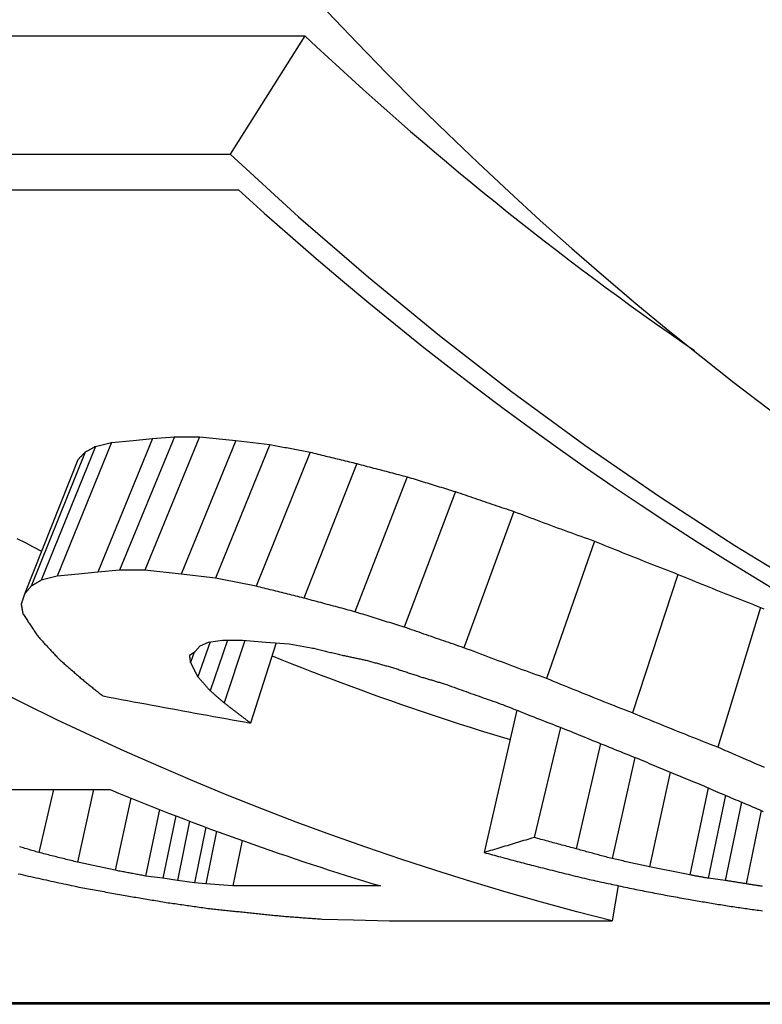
# Model space of a CAD drawing. Header units: millimetres. Extents: x 103 to 332, y -50 to 255.
# Tile 16 of 25: x 161.83 to 164.32, y 208.06 to 211.35. Entities that reach past the tile are written whole.
import ezdxf

# ---------------------------------------------------------------- set-up
doc = ezdxf.new("R2010")
doc.units = ezdxf.units.MM
doc.layers.add('Detail', color=2, linetype='Continuous')

msp = doc.modelspace()

# ---------------------------------------------------------------- linework, layer by layer
at = {"layer": 'Detail'}
for p, q in [((150.7386, 211.3002), (162.7845, 211.3002)), ((162.7845, 211.3002), (162.5345, 210.9042)), ((150.4886, 210.9042), (162.5345, 210.9042)), ((150.7258, 210.7851), (162.5627, 210.7851)), ((162.1374, 209.9386), (161.9549, 209.491)), ((162.0834, 209.9256), (162.1374, 209.9386)), ((162.2748, 209.9517), (162.0915, 209.5046)), ((162.1374, 209.9386), (162.2102, 209.9453)), ((162.348, 209.9581), (162.1643, 209.5113)), ((162.2102, 209.9453), (162.2748, 209.9517)), ((162.4321, 209.9581), (162.2483, 209.5113)), ((162.2748, 209.9517), (162.348, 209.9581)), ((162.348, 209.9581), (162.4321, 209.9581)), ((162.5534, 209.9453), (162.3704, 209.4979)), ((162.4321, 209.9581), (162.5534, 209.9453)), ((162.5534, 209.9453), (162.6672, 209.9322)), ((162.0486, 209.9062), (161.8681, 209.4574)), ((162.0834, 209.9256), (161.9017, 209.4775)), ((162.6672, 209.9322), (162.485, 209.4844)), ((162.8022, 209.9062), (162.6217, 209.4574)), ((162.0245, 209.8805), (161.8456, 209.4307)), ((162.9589, 209.868), (162.7808, 209.4177)), ((163.1268, 209.8239), (162.9516, 209.3719)), ((163.2889, 209.7742), (163.117, 209.3204)), ((163.484, 209.7078), (163.3166, 209.2514)), ((163.7541, 209.6084), (163.5938, 209.1483)), ((162.1643, 209.5113), (162.0915, 209.5046)), ((162.2483, 209.5113), (162.1643, 209.5113)), ((162.3704, 209.4979), (162.2483, 209.5113)), ((161.9549, 209.491), (161.9017, 209.4775)), ((162.0272, 209.4979), (161.9549, 209.491)), ((162.0915, 209.5046), (162.0272, 209.4979)), ((162.485, 209.4844), (162.3704, 209.4979)), ((164.0339, 209.4971), (163.882, 209.0328)), ((161.8456, 209.4307), (161.8346, 209.3978)), ((164.3103, 209.3866), (164.1673, 208.9181)), ((162.4179, 209.239), (162.4341, 209.2575)), ((162.4672, 209.2707), (162.4264, 209.1542)), ((162.4341, 209.2575), (162.4619, 209.27)), ((162.4619, 209.27), (162.509, 209.2764)), ((162.5254, 209.2764), (162.4677, 209.1072)), ((162.509, 209.2764), (162.5759, 209.2764)), ((162.5842, 209.2757), (162.5145, 209.0667)), ((162.5759, 209.2764), (162.6544, 209.27)), ((162.6889, 209.2673), (162.6028, 208.9992)), ((162.6544, 209.27), (162.7325, 209.2639)), ((162.7325, 209.2639), (162.8056, 209.2514)), ((162.3989, 209.2267), (162.4179, 209.239)), ((162.4145, 209.2368), (162.4022, 209.2024)), ((163.4949, 209.042), (163.3853, 208.5656)), ((163.6411, 208.9845), (163.552, 208.616)), ((163.7747, 208.9304), (163.6927, 208.5781)), ((163.89, 208.8842), (163.8137, 208.5453)), ((164.0083, 208.8348), (163.9391, 208.5177)), ((161.5626, 208.7761), (162.1322, 208.7761)), ((161.9427, 208.7761), (161.8942, 208.5656)), ((162.0774, 208.7761), (162.0235, 208.5334)), ((164.1352, 208.7819), (164.0736, 208.4908)), ((164.1931, 208.7571), (164.1351, 208.4793)), ((162.2015, 208.7479), (162.1494, 208.506)), ((164.2467, 208.7345), (164.1924, 208.472)), ((162.2982, 208.7094), (162.2513, 208.4869)), ((162.3527, 208.6883), (162.3091, 208.4793)), ((164.3123, 208.7065), (164.2622, 208.4608)), ((162.3989, 208.6706), (162.3578, 208.472)), ((162.4536, 208.6501), (162.4156, 208.4646)), ((162.4889, 208.637), (162.453, 208.4608)), ((162.5744, 208.6061), (162.5436, 208.4537)), ((162.3091, 208.4793), (162.2513, 208.4869)), ((162.3578, 208.472), (162.3091, 208.4793)), ((162.4156, 208.4646), (162.3578, 208.472)), ((162.453, 208.4608), (162.4156, 208.4646)), ((162.4981, 208.4573), (162.453, 208.4608)), ((162.5436, 208.4537), (162.4981, 208.4573)), ((163.834, 208.4547), (163.8141, 208.3366)), ((164.1924, 208.472), (164.1351, 208.4793)), ((163.0378, 208.4537), (162.5436, 208.4537)), ((162.8428, 208.3428), (162.9471, 208.3397)), ((162.9471, 208.3397), (163.0684, 208.3366)), ((163.0684, 208.3366), (163.8141, 208.3366)), ((168.8962, 208.0621), (157.0943, 208.0621)), ((168.8987, 208.0573), (157.1472, 208.0573))]:
    msp.add_line(p, q, dxfattribs=at)
at = {"layer": 'Detail', "flags": 128}
for points in [[(162.5345, 210.9042), (162.7637, 210.6943), (162.9973, 210.4919), (163.235, 210.297), (163.4769, 210.1097), (163.7226, 209.93), (163.9719, 209.7581), (164.2248, 209.5939), (164.4811, 209.4376), (164.7405, 209.2893), (165.0029, 209.149), (165.2681, 209.0167), (165.5359, 208.8927), (165.8062, 208.7769)], [(162.0245, 209.8805), (162.0255, 209.8816), (162.0265, 209.8827), (162.0275, 209.8837), (162.0285, 209.8848), (162.0295, 209.8859), (162.0305, 209.8869), (162.0315, 209.888), (162.0325, 209.8891), (162.0335, 209.8901), (162.0345, 209.8912), (162.0355, 209.8923), (162.0365, 209.8934), (162.0375, 209.8944), (162.0385, 209.8955), (162.0395, 209.8966), (162.0405, 209.8976), (162.0415, 209.8987), (162.0425, 209.8998), (162.0435, 209.9009), (162.0445, 209.9019), (162.0456, 209.903), (162.0466, 209.9041), (162.0476, 209.9052), (162.0486, 209.9062)], [(162.0486, 209.9062), (162.05, 209.907), (162.0515, 209.9078), (162.0529, 209.9087), (162.0544, 209.9095), (162.0558, 209.9103), (162.0573, 209.9111), (162.0587, 209.9119), (162.0602, 209.9127), (162.0616, 209.9135), (162.0631, 209.9143), (162.0645, 209.9151), (162.066, 209.9159), (162.0674, 209.9167), (162.0689, 209.9175), (162.0703, 209.9183), (162.0718, 209.9191), (162.0732, 209.9199), (162.0747, 209.9207), (162.0761, 209.9215), (162.0776, 209.9223), (162.079, 209.9231), (162.0805, 209.9239), (162.0819, 209.9248), (162.0834, 209.9256)], [(162.6672, 209.9322), (162.6728, 209.9311), (162.6784, 209.93), (162.684, 209.9289), (162.6897, 209.9279), (162.6953, 209.9268), (162.7009, 209.9257), (162.7065, 209.9246), (162.7122, 209.9235), (162.7178, 209.9224), (162.7234, 209.9214), (162.729, 209.9203), (162.7347, 209.9192), (162.7403, 209.9181), (162.7459, 209.917), (162.7516, 209.9159), (162.7572, 209.9149), (162.7628, 209.9138), (162.7684, 209.9127), (162.7741, 209.9116), (162.7797, 209.9106), (162.7853, 209.9095), (162.7909, 209.9084), (162.7966, 209.9073), (162.8022, 209.9062)], [(162.8022, 209.9062), (162.8087, 209.9046), (162.8152, 209.903), (162.8218, 209.9014), (162.8283, 209.8998), (162.8348, 209.8982), (162.8413, 209.8966), (162.8479, 209.895), (162.8544, 209.8934), (162.8609, 209.8918), (162.8675, 209.8902), (162.874, 209.8887), (162.8805, 209.8871), (162.887, 209.8855), (162.8936, 209.8839), (162.9001, 209.8823), (162.9066, 209.8807), (162.9131, 209.8791), (162.9197, 209.8775), (162.9262, 209.8759), (162.9327, 209.8743), (162.9393, 209.8728), (162.9458, 209.8712), (162.9523, 209.8696), (162.9589, 209.868)], [(162.9589, 209.868), (162.9658, 209.8661), (162.9728, 209.8643), (162.9798, 209.8624), (162.9868, 209.8606), (162.9938, 209.8588), (163.0008, 209.8569), (163.0078, 209.8551), (163.0148, 209.8532), (163.0218, 209.8514), (163.0288, 209.8495), (163.0358, 209.8477), (163.0428, 209.8459), (163.0498, 209.844), (163.0568, 209.8422), (163.0638, 209.8403), (163.0708, 209.8385), (163.0778, 209.8367), (163.0848, 209.8348), (163.0918, 209.833), (163.0988, 209.8312), (163.1058, 209.8294), (163.1128, 209.8275), (163.1198, 209.8257), (163.1268, 209.8239)], [(163.1268, 209.8239), (163.1335, 209.8218), (163.1403, 209.8197), (163.147, 209.8176), (163.1538, 209.8155), (163.1605, 209.8135), (163.1673, 209.8114), (163.174, 209.8093), (163.1808, 209.8072), (163.1875, 209.8051), (163.1943, 209.8031), (163.2011, 209.801), (163.2078, 209.7989), (163.2146, 209.7969), (163.2213, 209.7948), (163.2281, 209.7927), (163.2348, 209.7907), (163.2416, 209.7886), (163.2484, 209.7865), (163.2551, 209.7845), (163.2619, 209.7824), (163.2686, 209.7804), (163.2754, 209.7783), (163.2822, 209.7762), (163.2889, 209.7742)], [(163.2889, 209.7742), (163.2971, 209.7714), (163.3052, 209.7686), (163.3133, 209.7658), (163.3214, 209.763), (163.3295, 209.7602), (163.3376, 209.7574), (163.3458, 209.7546), (163.3539, 209.7519), (163.362, 209.7491), (163.3701, 209.7463), (163.3783, 209.7435), (163.3864, 209.7408), (163.3945, 209.738), (163.4026, 209.7352), (163.4108, 209.7325), (163.4189, 209.7297), (163.427, 209.727), (163.4352, 209.7242), (163.4433, 209.7215), (163.4514, 209.7187), (163.4596, 209.716), (163.4677, 209.7132), (163.4759, 209.7105), (163.484, 209.7078)], [(163.484, 209.7078), (163.4952, 209.7036), (163.5065, 209.6993), (163.5177, 209.6951), (163.5289, 209.6909), (163.5402, 209.6867), (163.5514, 209.6825), (163.5626, 209.6784), (163.5739, 209.6742), (163.5851, 209.67), (163.5964, 209.6659), (163.6076, 209.6617), (163.6189, 209.6576), (163.6301, 209.6534), (163.6414, 209.6493), (163.6527, 209.6452), (163.6639, 209.6411), (163.6752, 209.637), (163.6865, 209.6329), (163.6977, 209.6288), (163.709, 209.6247), (163.7203, 209.6206), (163.7316, 209.6166), (163.7429, 209.6125), (163.7541, 209.6084)], [(161.8202, 209.6175), (161.8478, 209.6033), (161.8754, 209.5891), (161.903, 209.575)], [(163.7541, 209.6084), (163.7658, 209.6037), (163.7774, 209.5989), (163.789, 209.5942), (163.8006, 209.5895), (163.8123, 209.5848), (163.8239, 209.5801), (163.8355, 209.5754), (163.8472, 209.5707), (163.8588, 209.566), (163.8705, 209.5613), (163.8821, 209.5567), (163.8938, 209.552), (163.9054, 209.5474), (163.9171, 209.5428), (163.9288, 209.5382), (163.9404, 209.5336), (163.9521, 209.529), (163.9638, 209.5244), (163.9755, 209.5198), (163.9872, 209.5153), (163.9989, 209.5107), (164.0105, 209.5062), (164.0222, 209.5017), (164.0339, 209.4971)], [(161.9017, 209.4775), (161.9003, 209.4766), (161.8989, 209.4758), (161.8975, 209.475), (161.8961, 209.4741), (161.8947, 209.4733), (161.8933, 209.4724), (161.8919, 209.4716), (161.8905, 209.4708), (161.8891, 209.4699), (161.8877, 209.4691), (161.8863, 209.4683), (161.8849, 209.4674), (161.8835, 209.4666), (161.8821, 209.4658), (161.8807, 209.4649), (161.8793, 209.4641), (161.8779, 209.4633), (161.8765, 209.4624), (161.8751, 209.4616), (161.8737, 209.4607), (161.8723, 209.4599), (161.8709, 209.4591), (161.8695, 209.4583), (161.8681, 209.4574)], [(162.6217, 209.4574), (162.616, 209.4585), (162.6103, 209.4597), (162.6046, 209.4608), (162.5989, 209.4619), (162.5932, 209.463), (162.5875, 209.4641), (162.5818, 209.4653), (162.5761, 209.4664), (162.5704, 209.4675), (162.5647, 209.4686), (162.559, 209.4697), (162.5534, 209.4709), (162.5477, 209.472), (162.542, 209.4731), (162.5363, 209.4742), (162.5306, 209.4753), (162.5249, 209.4765), (162.5192, 209.4776), (162.5135, 209.4787), (162.5078, 209.4798), (162.5021, 209.481), (162.4964, 209.4821), (162.4907, 209.4832), (162.485, 209.4844)], [(164.0339, 209.4971), (164.0454, 209.4924), (164.0569, 209.4877), (164.0684, 209.483), (164.0799, 209.4783), (164.0913, 209.4736), (164.1028, 209.4689), (164.1143, 209.4642), (164.1258, 209.4596), (164.1373, 209.4549), (164.1489, 209.4503), (164.1604, 209.4456), (164.1719, 209.441), (164.1834, 209.4364), (164.1949, 209.4318), (164.2064, 209.4273), (164.218, 209.4227), (164.2295, 209.4182), (164.241, 209.4136), (164.2526, 209.4091), (164.2641, 209.4046), (164.2757, 209.4001), (164.2872, 209.3956), (164.2988, 209.3911), (164.3103, 209.3866)], [(161.8681, 209.4574), (161.8671, 209.4563), (161.8662, 209.4552), (161.8653, 209.4541), (161.8643, 209.453), (161.8634, 209.4518), (161.8624, 209.4507), (161.8615, 209.4496), (161.8606, 209.4485), (161.8596, 209.4474), (161.8587, 209.4463), (161.8578, 209.4452), (161.8568, 209.444), (161.8559, 209.4429), (161.855, 209.4418), (161.854, 209.4407), (161.8531, 209.4396), (161.8521, 209.4385), (161.8512, 209.4374), (161.8503, 209.4363), (161.8493, 209.4352), (161.8484, 209.434), (161.8475, 209.4329), (161.8465, 209.4318), (161.8456, 209.4307)], [(162.7808, 209.4177), (162.7742, 209.4194), (162.7675, 209.421), (162.7609, 209.4227), (162.7543, 209.4243), (162.7476, 209.426), (162.741, 209.4276), (162.7344, 209.4292), (162.7277, 209.4309), (162.7211, 209.4325), (162.7145, 209.4342), (162.7078, 209.4359), (162.7012, 209.4375), (162.6946, 209.4392), (162.688, 209.4408), (162.6813, 209.4425), (162.6747, 209.4441), (162.6681, 209.4458), (162.6615, 209.4474), (162.6548, 209.4491), (162.6482, 209.4508), (162.6416, 209.4524), (162.635, 209.4541), (162.6283, 209.4558), (162.6217, 209.4574)], [(162.9516, 209.3719), (162.9445, 209.3738), (162.9373, 209.3757), (162.9302, 209.3776), (162.9231, 209.3795), (162.916, 209.3814), (162.9089, 209.3833), (162.9017, 209.3852), (162.8946, 209.3871), (162.8875, 209.389), (162.8804, 209.3909), (162.8733, 209.3928), (162.8661, 209.3947), (162.859, 209.3966), (162.8519, 209.3986), (162.8448, 209.4005), (162.8377, 209.4024), (162.8306, 209.4043), (162.8235, 209.4062), (162.8163, 209.4081), (162.8092, 209.41), (162.8021, 209.412), (162.795, 209.4139), (162.7879, 209.4158), (162.7808, 209.4177)], [(161.8346, 209.3978), (161.8348, 209.3965), (161.8351, 209.3951), (161.8353, 209.3937), (161.8356, 209.3924), (161.8358, 209.391), (161.8361, 209.3897), (161.8363, 209.3883), (161.8365, 209.3869), (161.8368, 209.3856), (161.837, 209.3842), (161.8373, 209.3829), (161.8375, 209.3815), (161.8378, 209.3802), (161.838, 209.3788), (161.8383, 209.3775), (161.8385, 209.3761), (161.8388, 209.3748), (161.839, 209.3734), (161.8393, 209.3721), (161.8395, 209.3707), (161.8398, 209.3694), (161.84, 209.368), (161.8403, 209.3667), (161.8405, 209.3653)], [(164.3103, 209.3866), (164.3219, 209.3815)], [(161.8405, 209.3653), (161.8426, 209.3621), (161.8448, 209.3588), (161.8469, 209.3556), (161.849, 209.3524), (161.8511, 209.3492), (161.8532, 209.346), (161.8554, 209.3428), (161.8575, 209.3395), (161.8596, 209.3363), (161.8617, 209.3331), (161.8639, 209.33), (161.866, 209.3268), (161.8681, 209.3236), (161.8703, 209.3204), (161.8724, 209.3172), (161.8745, 209.314), (161.8767, 209.3109), (161.8788, 209.3077), (161.8809, 209.3045), (161.8831, 209.3014), (161.8852, 209.2982), (161.8874, 209.2951), (161.8895, 209.2919), (161.8917, 209.2888)], [(163.117, 209.3204), (163.1101, 209.3225), (163.1032, 209.3246), (163.0963, 209.3268), (163.0894, 209.3289), (163.0825, 209.331), (163.0756, 209.3332), (163.0687, 209.3353), (163.0618, 209.3374), (163.0549, 209.3396), (163.048, 209.3417), (163.0412, 209.3439), (163.0343, 209.346), (163.0274, 209.3482), (163.0205, 209.3503), (163.0136, 209.3525), (163.0067, 209.3546), (162.9998, 209.3568), (162.9929, 209.359), (162.986, 209.3611), (162.9791, 209.3633), (162.9722, 209.3654), (162.9654, 209.3676), (162.9585, 209.3698), (162.9516, 209.3719)], [(163.3166, 209.2514), (163.3083, 209.2543), (163.3, 209.2571), (163.2916, 209.2599), (163.2833, 209.2628), (163.275, 209.2656), (163.2667, 209.2685), (163.2583, 209.2713), (163.25, 209.2742), (163.2417, 209.2771), (163.2334, 209.2799), (163.2251, 209.2828), (163.2167, 209.2857), (163.2084, 209.2885), (163.2001, 209.2914), (163.1918, 209.2943), (163.1835, 209.2972), (163.1752, 209.3001), (163.1669, 209.303), (163.1586, 209.3059), (163.1503, 209.3088), (163.1419, 209.3117), (163.1336, 209.3146), (163.1253, 209.3175), (163.117, 209.3204)], [(161.8917, 209.2888), (161.8945, 209.2856), (161.8974, 209.2825), (161.9002, 209.2794), (161.9031, 209.2763), (161.9059, 209.2731), (161.9088, 209.27), (161.9116, 209.2669), (161.9145, 209.2638), (161.9173, 209.2607), (161.9202, 209.2576), (161.923, 209.2545), (161.9259, 209.2514), (161.9288, 209.2483), (161.9316, 209.2453), (161.9345, 209.2422), (161.9373, 209.2391), (161.9402, 209.236), (161.9431, 209.233), (161.946, 209.2299), (161.9488, 209.2269), (161.9517, 209.2238), (161.9546, 209.2207), (161.9574, 209.2177), (161.9603, 209.2147)], [(162.8056, 209.2514), (162.81, 209.2504), (162.8143, 209.2494), (162.8186, 209.2483), (162.823, 209.2473), (162.8273, 209.2463), (162.8317, 209.2452), (162.836, 209.2442), (162.8404, 209.2432), (162.8447, 209.2421), (162.849, 209.2411), (162.8534, 209.2401), (162.8577, 209.239), (162.8621, 209.238), (162.8664, 209.237), (162.8708, 209.2359), (162.8751, 209.2349), (162.8794, 209.2339), (162.8838, 209.2329), (162.8881, 209.2318), (162.8925, 209.2308), (162.8968, 209.2298), (162.9012, 209.2287), (162.9055, 209.2277), (162.9098, 209.2267)], [(163.5938, 209.1483), (163.5822, 209.1525), (163.5707, 209.1568), (163.5591, 209.161), (163.5475, 209.1652), (163.5359, 209.1694), (163.5244, 209.1737), (163.5128, 209.1779), (163.5012, 209.1822), (163.4897, 209.1865), (163.4781, 209.1908), (163.4666, 209.195), (163.455, 209.1993), (163.4435, 209.2036), (163.4319, 209.2079), (163.4204, 209.2123), (163.4088, 209.2166), (163.3973, 209.2209), (163.3858, 209.2252), (163.3742, 209.2296), (163.3627, 209.2339), (163.3512, 209.2383), (163.3397, 209.2427), (163.3281, 209.247), (163.3166, 209.2514)], [(161.9603, 209.2147), (161.9635, 209.2119), (161.9666, 209.2091), (161.9697, 209.2063), (161.9729, 209.2035), (161.976, 209.2007), (161.9791, 209.1979), (161.9823, 209.1951), (161.9854, 209.1923), (161.9885, 209.1896), (161.9917, 209.1868), (161.9948, 209.184), (161.998, 209.1813), (162.0011, 209.1785), (162.0043, 209.1757), (162.0074, 209.173), (162.0106, 209.1702), (162.0137, 209.1675), (162.0169, 209.1647), (162.02, 209.162), (162.0232, 209.1593), (162.0263, 209.1565), (162.0295, 209.1538), (162.0326, 209.1511), (162.0358, 209.1483)], [(162.4022, 209.2024), (162.402, 209.2034), (162.4019, 209.2044), (162.4017, 209.2055), (162.4016, 209.2065), (162.4015, 209.2075), (162.4013, 209.2085), (162.4012, 209.2095), (162.401, 209.2105), (162.4009, 209.2115), (162.4008, 209.2125), (162.4006, 209.2135), (162.4005, 209.2145), (162.4004, 209.2155), (162.4002, 209.2166), (162.4001, 209.2176), (162.3999, 209.2186), (162.3998, 209.2196), (162.3997, 209.2206), (162.3995, 209.2216), (162.3994, 209.2226), (162.3993, 209.2236), (162.3991, 209.2247), (162.399, 209.2257), (162.3989, 209.2267)], [(162.6749, 209.2239), (162.7078, 209.2108), (162.7407, 209.1977), (162.7736, 209.1848), (162.8066, 209.1721), (162.8396, 209.1594), (162.8726, 209.1469), (162.9056, 209.1345), (162.9387, 209.1222), (162.9719, 209.1101), (163.005, 209.0981), (163.0382, 209.0862), (163.0714, 209.0744), (163.1047, 209.0628), (163.1379, 209.0513), (163.1712, 209.0399), (163.2046, 209.0287), (163.2379, 209.0176), (163.2713, 209.0066), (163.3048, 208.9958), (163.3382, 208.985), (163.3717, 208.9745), (163.4052, 208.964), (163.4387, 208.9537), (163.4723, 208.9435)], [(162.9098, 209.2267), (162.9133, 209.2259), (162.9169, 209.2252), (162.9204, 209.2244), (162.9239, 209.2236), (162.9274, 209.2229), (162.9309, 209.2221), (162.9344, 209.2213), (162.9379, 209.2206), (162.9414, 209.2198), (162.9449, 209.2191), (162.9484, 209.2183), (162.9519, 209.2175), (162.9554, 209.2168), (162.9589, 209.216), (162.9624, 209.2153), (162.9659, 209.2145), (162.9694, 209.2137), (162.9729, 209.213), (162.9764, 209.2122), (162.9799, 209.2115), (162.9834, 209.2107), (162.9869, 209.2099), (162.9904, 209.2092), (162.9939, 209.2084)], [(162.4142, 209.1782), (162.4137, 209.1792), (162.4132, 209.1802), (162.4127, 209.1812), (162.4122, 209.1822), (162.4117, 209.1832), (162.4112, 209.1842), (162.4107, 209.1852), (162.4102, 209.1862), (162.4097, 209.1872), (162.4092, 209.1883), (162.4087, 209.1893), (162.4082, 209.1903), (162.4077, 209.1913), (162.4072, 209.1923), (162.4067, 209.1933), (162.4062, 209.1943), (162.4057, 209.1953), (162.4052, 209.1963), (162.4047, 209.1974), (162.4042, 209.1984), (162.4037, 209.1994), (162.4032, 209.2004), (162.4027, 209.2014), (162.4022, 209.2024)], [(162.9939, 209.2084), (162.9976, 209.2074), (163.0012, 209.2064), (163.0049, 209.2054), (163.0085, 209.2043), (163.0122, 209.2033), (163.0158, 209.2023), (163.0195, 209.2013), (163.0231, 209.2003), (163.0268, 209.1993), (163.0304, 209.1983), (163.0341, 209.1972), (163.0377, 209.1962), (163.0414, 209.1952), (163.045, 209.1942), (163.0487, 209.1932), (163.0523, 209.1922), (163.056, 209.1912), (163.0596, 209.1902), (163.0633, 209.1891), (163.0669, 209.1881), (163.0706, 209.1871), (163.0742, 209.1861), (163.0779, 209.1851), (163.0815, 209.1841)], [(163.0815, 209.1841), (163.0853, 209.1829), (163.0891, 209.1816), (163.0928, 209.1803), (163.0966, 209.1791), (163.1004, 209.1778), (163.1042, 209.1766), (163.1079, 209.1753), (163.1117, 209.1741), (163.1155, 209.1728), (163.1193, 209.1716), (163.123, 209.1703), (163.1268, 209.1691), (163.1306, 209.1678), (163.1344, 209.1666), (163.1381, 209.1654), (163.1419, 209.1641), (163.1457, 209.1629), (163.1495, 209.1616), (163.1532, 209.1604), (163.157, 209.1591), (163.1608, 209.1579), (163.1646, 209.1567), (163.1684, 209.1554), (163.1721, 209.1542)], [(162.0358, 209.1483), (162.0388, 209.1459), (162.0418, 209.1434), (162.0448, 209.1409), (162.0479, 209.1385), (162.0509, 209.136), (162.0539, 209.1336), (162.0569, 209.1311), (162.0599, 209.1287), (162.063, 209.1262), (162.066, 209.1238), (162.069, 209.1213), (162.072, 209.1189), (162.0751, 209.1164), (162.0781, 209.114), (162.0811, 209.1116), (162.0841, 209.1091), (162.0872, 209.1067), (162.0902, 209.1043), (162.0932, 209.1019), (162.0963, 209.0994), (162.0993, 209.097), (162.1023, 209.0946), (162.1054, 209.0922), (162.1084, 209.0898)], [(162.4264, 209.1542), (162.4259, 209.1552), (162.4254, 209.1562), (162.4249, 209.1572), (162.4244, 209.1582), (162.4239, 209.1592), (162.4234, 209.1602), (162.4229, 209.1612), (162.4224, 209.1622), (162.4218, 209.1632), (162.4213, 209.1642), (162.4208, 209.1652), (162.4203, 209.1662), (162.4198, 209.1672), (162.4193, 209.1682), (162.4188, 209.1692), (162.4183, 209.1702), (162.4178, 209.1712), (162.4173, 209.1722), (162.4168, 209.1732), (162.4163, 209.1742), (162.4158, 209.1752), (162.4153, 209.1762), (162.4148, 209.1772), (162.4142, 209.1782)], [(162.4677, 209.1072), (162.466, 209.1091), (162.4643, 209.111), (162.4625, 209.113), (162.4608, 209.1149), (162.4591, 209.1169), (162.4574, 209.1188), (162.4556, 209.1208), (162.4539, 209.1227), (162.4522, 209.1247), (162.4505, 209.1266), (162.4487, 209.1286), (162.447, 209.1305), (162.4453, 209.1325), (162.4436, 209.1345), (162.4419, 209.1364), (162.4402, 209.1384), (162.4384, 209.1404), (162.4367, 209.1423), (162.435, 209.1443), (162.4333, 209.1463), (162.4316, 209.1482), (162.4299, 209.1502), (162.4281, 209.1522), (162.4264, 209.1542)], [(163.1721, 209.1542), (163.1754, 209.1532), (163.1787, 209.1522), (163.182, 209.1512), (163.1853, 209.1502), (163.1886, 209.1493), (163.1919, 209.1483), (163.1952, 209.1473), (163.1985, 209.1463), (163.2018, 209.1453), (163.2051, 209.1444), (163.2084, 209.1434), (163.2117, 209.1424), (163.215, 209.1414), (163.2183, 209.1404), (163.2215, 209.1395), (163.2248, 209.1385), (163.2281, 209.1375), (163.2314, 209.1365), (163.2347, 209.1355), (163.238, 209.1346), (163.2413, 209.1336), (163.2446, 209.1326), (163.2479, 209.1316), (163.2512, 209.1307)], [(163.882, 209.0328), (163.8699, 209.0375), (163.8579, 209.0422), (163.8459, 209.0469), (163.8338, 209.0516), (163.8218, 209.0564), (163.8098, 209.0611), (163.7977, 209.0659), (163.7857, 209.0706), (163.7737, 209.0754), (163.7617, 209.0802), (163.7497, 209.085), (163.7376, 209.0898), (163.7256, 209.0946), (163.7136, 209.0994), (163.7016, 209.1043), (163.6896, 209.1091), (163.6777, 209.114), (163.6657, 209.1189), (163.6537, 209.1238), (163.6417, 209.1287), (163.6297, 209.1336), (163.6178, 209.1385), (163.6058, 209.1434), (163.5938, 209.1483)], [(163.8141, 208.3366), (163.6953, 208.3672), (163.5767, 208.3993), (163.4585, 208.433), (163.3406, 208.4682), (163.223, 208.505), (163.1057, 208.5433), (162.9888, 208.5832), (162.8722, 208.6246), (162.756, 208.6675), (162.6402, 208.712), (162.5248, 208.758), (162.4097, 208.8054), (162.2952, 208.8544), (162.181, 208.9049), (162.0673, 208.9569), (161.9541, 209.0104), (161.8414, 209.0653), (161.7291, 209.1218)], [(163.2512, 209.1307), (163.2594, 209.1277), (163.2675, 209.1248), (163.2757, 209.1218), (163.2838, 209.1189), (163.292, 209.116), (163.3002, 209.1131), (163.3083, 209.1101), (163.3165, 209.1072), (163.3246, 209.1043), (163.3328, 209.1014), (163.341, 209.0985), (163.3491, 209.0956), (163.3573, 209.0927), (163.3655, 209.0898), (163.3737, 209.0869), (163.3818, 209.084), (163.39, 209.0812), (163.3982, 209.0783), (163.4064, 209.0754), (163.4146, 209.0725), (163.4227, 209.0697), (163.4309, 209.0668), (163.4391, 209.064), (163.4473, 209.0611)], [(162.1084, 209.0898), (162.129, 209.0859), (162.1496, 209.0821), (162.1701, 209.0783), (162.1907, 209.0744), (162.2113, 209.0706), (162.2319, 209.0668), (162.2525, 209.063), (162.2731, 209.0592), (162.2937, 209.0554), (162.3143, 209.0516), (162.3348, 209.0478), (162.3554, 209.044), (162.3761, 209.0403), (162.3967, 209.0365), (162.4173, 209.0327), (162.4379, 209.029), (162.4585, 209.0252), (162.4791, 209.0215), (162.4997, 209.0178), (162.5203, 209.0141), (162.5409, 209.0103), (162.5616, 209.0066), (162.5822, 209.0029), (162.6028, 208.9992)], [(162.5145, 209.0667), (162.5126, 209.0684), (162.5106, 209.0701), (162.5087, 209.0717), (162.5067, 209.0734), (162.5048, 209.0751), (162.5028, 209.0768), (162.5008, 209.0784), (162.4989, 209.0801), (162.4969, 209.0818), (162.495, 209.0835), (162.493, 209.0852), (162.4911, 209.0868), (162.4891, 209.0885), (162.4872, 209.0902), (162.4852, 209.0919), (162.4833, 209.0936), (162.4813, 209.0953), (162.4794, 209.097), (162.4775, 209.0987), (162.4755, 209.1004), (162.4736, 209.1021), (162.4716, 209.1038), (162.4697, 209.1055), (162.4677, 209.1072)], [(162.5584, 209.0328), (162.5565, 209.0342), (162.5547, 209.0356), (162.5529, 209.037), (162.551, 209.0384), (162.5492, 209.0398), (162.5474, 209.0412), (162.5456, 209.0426), (162.5437, 209.0441), (162.5419, 209.0455), (162.5401, 209.0469), (162.5382, 209.0483), (162.5364, 209.0497), (162.5346, 209.0511), (162.5328, 209.0525), (162.5309, 209.0539), (162.5291, 209.0554), (162.5273, 209.0568), (162.5255, 209.0582), (162.5236, 209.0596), (162.5218, 209.061), (162.52, 209.0625), (162.5182, 209.0639), (162.5163, 209.0653), (162.5145, 209.0667)], [(163.4473, 209.0611), (163.4567, 209.0573), (163.4661, 209.0535), (163.4756, 209.0497), (163.485, 209.046), (163.4944, 209.0422), (163.5039, 209.0384), (163.5133, 209.0347), (163.5227, 209.0309), (163.5322, 209.0272), (163.5416, 209.0234), (163.5511, 209.0197), (163.5605, 209.016), (163.57, 209.0122), (163.5794, 209.0085), (163.5889, 209.0048), (163.5983, 209.0011), (163.6078, 208.9974), (163.6173, 208.9938), (163.6267, 208.9901), (163.6362, 208.9864), (163.6457, 208.9827), (163.6551, 208.9791), (163.6646, 208.9754), (163.6741, 208.9718)], [(162.6028, 208.9992), (162.601, 209.0006), (162.5991, 209.002), (162.5973, 209.0034), (162.5954, 209.0048), (162.5935, 209.0062), (162.5917, 209.0076), (162.5898, 209.009), (162.588, 209.0104), (162.5861, 209.0118), (162.5843, 209.0132), (162.5824, 209.0146), (162.5806, 209.016), (162.5787, 209.0174), (162.5769, 209.0188), (162.575, 209.0202), (162.5732, 209.0216), (162.5713, 209.023), (162.5695, 209.0244), (162.5676, 209.0258), (162.5658, 209.0272), (162.5639, 209.0286), (162.5621, 209.03), (162.5602, 209.0314), (162.5584, 209.0328)], [(164.1673, 208.9181), (164.1554, 208.9227), (164.1434, 208.9274), (164.1315, 208.9321), (164.1196, 208.9367), (164.1077, 208.9414), (164.0958, 208.9461), (164.0839, 208.9508), (164.0719, 208.9556), (164.06, 208.9603), (164.0482, 208.9651), (164.0363, 208.9698), (164.0244, 208.9746), (164.0125, 208.9794), (164.0006, 208.9842), (163.9887, 208.989), (163.9768, 208.9938), (163.965, 208.9986), (163.9531, 209.0035), (163.9413, 209.0083), (163.9294, 209.0132), (163.9175, 209.0181), (163.9057, 209.023), (163.8938, 209.0279), (163.882, 209.0328)], [(163.6741, 208.9718), (163.6834, 208.9679), (163.6926, 208.9641), (163.7019, 208.9602), (163.7112, 208.9564), (163.7204, 208.9526), (163.7297, 208.9488), (163.739, 208.945), (163.7483, 208.9412), (163.7576, 208.9374), (163.7669, 208.9336), (163.7761, 208.9298), (163.7854, 208.926), (163.7947, 208.9223), (163.804, 208.9185), (163.8133, 208.9148), (163.8226, 208.911), (163.8319, 208.9073), (163.8413, 208.9036), (163.8506, 208.8999), (163.8599, 208.8961), (163.8692, 208.8924), (163.8785, 208.8887), (163.8878, 208.8851), (163.8971, 208.8814)], [(164.3234, 208.8506), (164.3114, 208.8557), (164.2994, 208.8608), (164.2873, 208.8659), (164.2753, 208.8711), (164.2633, 208.8762), (164.2513, 208.8814), (164.2393, 208.8866), (164.2273, 208.8918), (164.2153, 208.897), (164.2033, 208.9023), (164.1913, 208.9075), (164.1793, 208.9128), (164.1673, 208.9181)], [(163.8971, 208.8814), (163.9053, 208.8779), (163.9134, 208.8745), (163.9215, 208.8711), (163.9296, 208.8676), (163.9377, 208.8642), (163.9459, 208.8608), (163.954, 208.8574), (163.9621, 208.854), (163.9702, 208.8506), (163.9784, 208.8472), (163.9865, 208.8438), (163.9946, 208.8405), (164.0028, 208.8371), (164.0109, 208.8338), (164.0191, 208.8304), (164.0272, 208.8271), (164.0353, 208.8237), (164.0435, 208.8204), (164.0516, 208.8171), (164.0598, 208.8138), (164.0679, 208.8105), (164.0761, 208.8072), (164.0843, 208.8039), (164.0924, 208.8006)], [(164.0924, 208.8006), (164.0999, 208.7973), (164.1074, 208.794), (164.1149, 208.7907), (164.1224, 208.7875), (164.1299, 208.7842), (164.1374, 208.781), (164.1449, 208.7777), (164.1524, 208.7745), (164.1599, 208.7712), (164.1674, 208.768), (164.1749, 208.7648), (164.1825, 208.7616), (164.19, 208.7584), (164.1975, 208.7552), (164.205, 208.752), (164.2125, 208.7488), (164.2201, 208.7456), (164.2276, 208.7425), (164.2351, 208.7393), (164.2427, 208.7362), (164.2502, 208.733), (164.2577, 208.7299), (164.2653, 208.7267), (164.2728, 208.7236)], [(164.2728, 208.7236), (164.2795, 208.7207), (164.2862, 208.7178), (164.2928, 208.7149), (164.2995, 208.712), (164.3062, 208.7091), (164.3129, 208.7062), (164.3196, 208.7033)], [(163.552, 208.616), (163.5451, 208.6138), (163.5381, 208.6117), (163.5312, 208.6095), (163.5242, 208.6074), (163.5172, 208.6053), (163.5103, 208.6032), (163.5033, 208.601), (163.4964, 208.5989), (163.4894, 208.5968), (163.4825, 208.5947), (163.4756, 208.5926), (163.4686, 208.5905), (163.4617, 208.5884), (163.4547, 208.5863), (163.4478, 208.5842), (163.4408, 208.5821), (163.4339, 208.58), (163.427, 208.578), (163.42, 208.5759), (163.4131, 208.5738), (163.4061, 208.5718), (163.3992, 208.5697), (163.3923, 208.5677), (163.3853, 208.5656)], [(163.6927, 208.5781), (163.6868, 208.5796), (163.6809, 208.5812), (163.6751, 208.5828), (163.6692, 208.5843), (163.6633, 208.5859), (163.6575, 208.5874), (163.6516, 208.589), (163.6457, 208.5906), (163.6399, 208.5921), (163.634, 208.5937), (163.6282, 208.5953), (163.6223, 208.5969), (163.6164, 208.5984), (163.6106, 208.6), (163.6047, 208.6016), (163.5989, 208.6032), (163.593, 208.6048), (163.5871, 208.6064), (163.5813, 208.608), (163.5754, 208.6096), (163.5696, 208.6112), (163.5637, 208.6128), (163.5579, 208.6144), (163.552, 208.616)], [(161.8942, 208.5656), (161.8895, 208.567), (161.8849, 208.5683), (161.8802, 208.5697), (161.8755, 208.5711), (161.8708, 208.5725), (161.8661, 208.5739), (161.8614, 208.5752), (161.8568, 208.5766), (161.8521, 208.578), (161.8474, 208.5794), (161.8427, 208.5808), (161.838, 208.5822), (161.8334, 208.5836), (161.8287, 208.585)], [(162.0235, 208.5334), (162.0181, 208.5347), (162.0127, 208.536), (162.0073, 208.5373), (162.0019, 208.5387), (161.9965, 208.54), (161.9911, 208.5413), (161.9858, 208.5427), (161.9804, 208.544), (161.975, 208.5453), (161.9696, 208.5467), (161.9642, 208.548), (161.9588, 208.5494), (161.9534, 208.5507), (161.9481, 208.552), (161.9427, 208.5534), (161.9373, 208.5547), (161.9319, 208.5561), (161.9265, 208.5574), (161.9211, 208.5588), (161.9158, 208.5602), (161.9104, 208.5615), (161.905, 208.5629), (161.8996, 208.5642), (161.8942, 208.5656)], [(163.3853, 208.5656), (163.3922, 208.5637), (163.3991, 208.5619), (163.406, 208.56), (163.4128, 208.5581), (163.4197, 208.5563), (163.4266, 208.5544), (163.4335, 208.5526), (163.4403, 208.5507), (163.4472, 208.5489), (163.4541, 208.547), (163.461, 208.5452), (163.4678, 208.5433), (163.4747, 208.5415), (163.4816, 208.5397), (163.4885, 208.5379), (163.4954, 208.536), (163.5022, 208.5342), (163.5091, 208.5324), (163.516, 208.5306), (163.5229, 208.5288), (163.5298, 208.527), (163.5367, 208.5252), (163.5436, 208.5234), (163.5504, 208.5216)], [(163.8137, 208.5453), (163.8087, 208.5467), (163.8036, 208.548), (163.7986, 208.5494), (163.7935, 208.5507), (163.7885, 208.5521), (163.7834, 208.5534), (163.7784, 208.5548), (163.7733, 208.5561), (163.7683, 208.5575), (163.7632, 208.5588), (163.7582, 208.5602), (163.7532, 208.5616), (163.7481, 208.5629), (163.7431, 208.5643), (163.738, 208.5657), (163.733, 208.5671), (163.7279, 208.5684), (163.7229, 208.5698), (163.7179, 208.5712), (163.7128, 208.5726), (163.7078, 208.5739), (163.7027, 208.5753), (163.6977, 208.5767), (163.6927, 208.5781)], [(162.1494, 208.506), (162.1441, 208.5071), (162.1389, 208.5082), (162.1336, 208.5093), (162.1284, 208.5105), (162.1231, 208.5116), (162.1179, 208.5127), (162.1126, 208.5139), (162.1074, 208.515), (162.1021, 208.5161), (162.0969, 208.5173), (162.0916, 208.5184), (162.0864, 208.5196), (162.0812, 208.5207), (162.0759, 208.5219), (162.0707, 208.523), (162.0654, 208.5241), (162.0602, 208.5253), (162.0549, 208.5264), (162.0497, 208.5276), (162.0444, 208.5287), (162.0392, 208.5299), (162.034, 208.5311), (162.0287, 208.5322), (162.0235, 208.5334)], [(163.5504, 208.5216), (163.5582, 208.5196), (163.5659, 208.5177), (163.5737, 208.5157), (163.5814, 208.5138), (163.5892, 208.5118), (163.5969, 208.5099), (163.6047, 208.5079), (163.6124, 208.506), (163.6202, 208.5041), (163.6279, 208.5022), (163.6357, 208.5002), (163.6434, 208.4983), (163.6512, 208.4964), (163.6589, 208.4945), (163.6667, 208.4926), (163.6744, 208.4907), (163.6822, 208.4888), (163.69, 208.4869), (163.6977, 208.485), (163.7055, 208.4832), (163.7132, 208.4813), (163.721, 208.4794), (163.7288, 208.4775), (163.7365, 208.4757)], [(163.9391, 208.5177), (163.9338, 208.5189), (163.9286, 208.52), (163.9234, 208.5211), (163.9182, 208.5223), (163.9129, 208.5234), (163.9077, 208.5245), (163.9025, 208.5257), (163.8973, 208.5268), (163.892, 208.528), (163.8868, 208.5291), (163.8816, 208.5303), (163.8764, 208.5314), (163.8711, 208.5326), (163.8659, 208.5337), (163.8607, 208.5349), (163.8555, 208.536), (163.8503, 208.5372), (163.845, 208.5383), (163.8398, 208.5395), (163.8346, 208.5407), (163.8294, 208.5418), (163.8242, 208.543), (163.8189, 208.5442), (163.8137, 208.5453)], [(161.825, 208.4945), (161.8334, 208.4926), (161.8419, 208.4907), (161.8503, 208.4888), (161.8588, 208.4869), (161.8673, 208.485), (161.8757, 208.4831), (161.8842, 208.4813), (161.8927, 208.4794), (161.9011, 208.4775), (161.9096, 208.4757), (161.918, 208.4738), (161.9265, 208.4719), (161.935, 208.4701), (161.9434, 208.4682), (161.9519, 208.4664), (161.9604, 208.4646), (161.9688, 208.4627), (161.9773, 208.4609), (161.9858, 208.4591), (161.9943, 208.4572), (162.0027, 208.4554), (162.0112, 208.4536), (162.0197, 208.4518), (162.0282, 208.45)], [(162.2513, 208.4869), (162.2471, 208.4877), (162.2428, 208.4885), (162.2386, 208.4893), (162.2343, 208.49), (162.2301, 208.4908), (162.2258, 208.4916), (162.2216, 208.4924), (162.2173, 208.4932), (162.2131, 208.494), (162.2088, 208.4948), (162.2046, 208.4956), (162.2003, 208.4964), (162.1961, 208.4972), (162.1918, 208.498), (162.1876, 208.4988), (162.1833, 208.4996), (162.1791, 208.5004), (162.1748, 208.5012), (162.1706, 208.502), (162.1664, 208.5028), (162.1621, 208.5036), (162.1579, 208.5044), (162.1536, 208.5052), (162.1494, 208.506)], [(164.0736, 208.4908), (164.068, 208.4919), (164.0624, 208.493), (164.0568, 208.4941), (164.0512, 208.4952), (164.0456, 208.4963), (164.04, 208.4974), (164.0344, 208.4985), (164.0288, 208.4997), (164.0232, 208.5008), (164.0175, 208.5019), (164.0119, 208.503), (164.0063, 208.5041), (164.0007, 208.5053), (163.9951, 208.5064), (163.9895, 208.5075), (163.9839, 208.5086), (163.9783, 208.5098), (163.9727, 208.5109), (163.9671, 208.512), (163.9615, 208.5132), (163.9559, 208.5143), (163.9503, 208.5154), (163.9447, 208.5166), (163.9391, 208.5177)], [(164.1351, 208.4793), (164.1326, 208.4798), (164.13, 208.4803), (164.1274, 208.4808), (164.1249, 208.4812), (164.1223, 208.4817), (164.1198, 208.4822), (164.1172, 208.4827), (164.1146, 208.4831), (164.1121, 208.4836), (164.1095, 208.4841), (164.1069, 208.4846), (164.1044, 208.485), (164.1018, 208.4855), (164.0993, 208.486), (164.0967, 208.4865), (164.0941, 208.4869), (164.0916, 208.4874), (164.089, 208.4879), (164.0864, 208.4884), (164.0839, 208.4888), (164.0813, 208.4893), (164.0788, 208.4898), (164.0762, 208.4903), (164.0736, 208.4908)], [(163.7365, 208.4757), (163.7436, 208.4741), (163.7507, 208.4726), (163.7578, 208.471), (163.7649, 208.4695), (163.772, 208.4679), (163.7791, 208.4664), (163.7863, 208.4649), (163.7934, 208.4633), (163.8005, 208.4618), (163.8076, 208.4603), (163.8147, 208.4588), (163.8218, 208.4573), (163.8289, 208.4557), (163.836, 208.4542), (163.8431, 208.4527), (163.8502, 208.4512), (163.8573, 208.4497), (163.8644, 208.4482), (163.8716, 208.4467), (163.8787, 208.4452), (163.8858, 208.4437), (163.8929, 208.4422), (163.9, 208.4407), (163.9071, 208.4392)], [(164.2622, 208.4608), (164.2593, 208.4613), (164.2564, 208.4618), (164.2535, 208.4622), (164.2506, 208.4627), (164.2477, 208.4632), (164.2448, 208.4636), (164.2419, 208.4641), (164.239, 208.4646), (164.2361, 208.465), (164.2332, 208.4655), (164.2302, 208.4659), (164.2273, 208.4664), (164.2244, 208.4669), (164.2215, 208.4673), (164.2186, 208.4678), (164.2157, 208.4683), (164.2128, 208.4687), (164.2099, 208.4692), (164.207, 208.4697), (164.2041, 208.4701), (164.2012, 208.4706), (164.1983, 208.4711), (164.1954, 208.4715), (164.1924, 208.472)], [(164.3174, 208.4522), (164.3145, 208.4527), (164.3116, 208.4531), (164.3087, 208.4536), (164.3058, 208.454), (164.3029, 208.4545), (164.3, 208.4549), (164.2971, 208.4554), (164.2942, 208.4558), (164.2913, 208.4563), (164.2884, 208.4567), (164.2855, 208.4572), (164.2826, 208.4577), (164.2797, 208.4581), (164.2768, 208.4586), (164.2739, 208.459), (164.2709, 208.4595), (164.268, 208.4599), (164.2651, 208.4604), (164.2622, 208.4608)], [(162.0282, 208.45), (162.0346, 208.4488), (162.0411, 208.4476), (162.0475, 208.4464), (162.054, 208.4452), (162.0605, 208.444), (162.0669, 208.4428), (162.0734, 208.4416), (162.0798, 208.4404), (162.0863, 208.4392), (162.0928, 208.438), (162.0992, 208.4369), (162.1057, 208.4357), (162.1122, 208.4345), (162.1186, 208.4333), (162.1251, 208.4321), (162.1316, 208.431), (162.138, 208.4298), (162.1445, 208.4286), (162.151, 208.4274), (162.1574, 208.4263), (162.1639, 208.4251), (162.1704, 208.424), (162.1768, 208.4228), (162.1833, 208.4216)], [(162.1833, 208.4216), (162.1893, 208.4206), (162.1952, 208.4196), (162.2012, 208.4186), (162.2072, 208.4176), (162.2132, 208.4166), (162.2191, 208.4156), (162.2251, 208.4145), (162.2311, 208.4135), (162.237, 208.4125), (162.243, 208.4115), (162.249, 208.4105), (162.255, 208.4095), (162.2609, 208.4085), (162.2669, 208.4075), (162.2729, 208.4065), (162.2789, 208.4055), (162.2849, 208.4046), (162.2908, 208.4036), (162.2968, 208.4026), (162.3028, 208.4016), (162.3088, 208.4006), (162.3147, 208.3996), (162.3207, 208.3986), (162.3267, 208.3976)], [(163.9071, 208.4392), (163.9141, 208.4379), (163.9211, 208.4366), (163.9281, 208.4352), (163.935, 208.4339), (163.942, 208.4326), (163.949, 208.4312), (163.956, 208.4299), (163.963, 208.4286), (163.9699, 208.4273), (163.9769, 208.426), (163.9839, 208.4247), (163.9909, 208.4233), (163.9979, 208.422), (164.0048, 208.4207), (164.0118, 208.4194), (164.0188, 208.4181), (164.0258, 208.4168), (164.0328, 208.4155), (164.0398, 208.4142), (164.0468, 208.4129), (164.0537, 208.4116), (164.0607, 208.4104), (164.0677, 208.4091), (164.0747, 208.4078)], [(162.3267, 208.3976), (162.3325, 208.3968), (162.3383, 208.396), (162.3441, 208.3951), (162.3499, 208.3943), (162.3557, 208.3935), (162.3615, 208.3926), (162.3673, 208.3918), (162.3732, 208.391), (162.379, 208.3901), (162.3848, 208.3893), (162.3906, 208.3885), (162.3964, 208.3876), (162.4022, 208.3868), (162.408, 208.386), (162.4138, 208.3852), (162.4196, 208.3843), (162.4254, 208.3835), (162.4312, 208.3827), (162.437, 208.3819), (162.4429, 208.3811), (162.4487, 208.3802), (162.4545, 208.3794), (162.4603, 208.3786), (162.4661, 208.3778)], [(164.0747, 208.4078), (164.0807, 208.4068), (164.0866, 208.4058), (164.0926, 208.4048), (164.0986, 208.4038), (164.1046, 208.4028), (164.1106, 208.4018), (164.1165, 208.4008), (164.1225, 208.3999), (164.1285, 208.3989), (164.1345, 208.3979), (164.1404, 208.3969), (164.1464, 208.3959), (164.1524, 208.3949), (164.1584, 208.394), (164.1644, 208.393), (164.1703, 208.392), (164.1763, 208.391), (164.1823, 208.3901), (164.1883, 208.3891), (164.1943, 208.3881), (164.2003, 208.3871), (164.2062, 208.3862), (164.2122, 208.3852), (164.2182, 208.3843)], [(162.4661, 208.3778), (162.4713, 208.3772), (162.4764, 208.3767), (162.4816, 208.3761), (162.4868, 208.3756), (162.492, 208.3751), (162.4971, 208.3745), (162.5023, 208.374), (162.5075, 208.3734), (162.5127, 208.3729), (162.5178, 208.3723), (162.523, 208.3718), (162.5282, 208.3713), (162.5334, 208.3707), (162.5385, 208.3702), (162.5437, 208.3696), (162.5489, 208.3691), (162.5541, 208.3686), (162.5592, 208.368), (162.5644, 208.3675), (162.5696, 208.3669), (162.5748, 208.3664), (162.5799, 208.3659), (162.5851, 208.3653), (162.5903, 208.3648)], [(162.5903, 208.3648), (162.5955, 208.3643), (162.6006, 208.3637), (162.6058, 208.3632), (162.611, 208.3627), (162.6162, 208.3621), (162.6213, 208.3616), (162.6265, 208.3611), (162.6317, 208.3605), (162.6369, 208.36), (162.642, 208.3595), (162.6472, 208.3589), (162.6524, 208.3584), (162.6576, 208.3579), (162.6628, 208.3573), (162.6679, 208.3568), (162.6731, 208.3563), (162.6783, 208.3557), (162.6835, 208.3552), (162.6886, 208.3547), (162.6938, 208.3542), (162.699, 208.3536), (162.7042, 208.3531), (162.7093, 208.3526), (162.7145, 208.3521)], [(164.2182, 208.3843), (164.224, 208.3834), (164.2298, 208.3826), (164.2356, 208.3818), (164.2414, 208.381), (164.2472, 208.3801), (164.2531, 208.3793), (164.2589, 208.3785), (164.2647, 208.3777), (164.2705, 208.3769), (164.2763, 208.3761), (164.2821, 208.3753), (164.2879, 208.3744), (164.2937, 208.3736), (164.2995, 208.3728), (164.3054, 208.372), (164.3112, 208.3712), (164.317, 208.3704)], [(162.7145, 208.3521), (162.7199, 208.3517), (162.7252, 208.3513), (162.7306, 208.3509), (162.7359, 208.3505), (162.7413, 208.3501), (162.7466, 208.3497), (162.7519, 208.3493), (162.7573, 208.3489), (162.7626, 208.3486), (162.768, 208.3482), (162.7733, 208.3478), (162.7787, 208.3474), (162.784, 208.347), (162.7894, 208.3466), (162.7947, 208.3462), (162.8001, 208.3458), (162.8054, 208.3455), (162.8108, 208.3451), (162.8161, 208.3447), (162.8215, 208.3443), (162.8268, 208.3439), (162.8322, 208.3435), (162.8375, 208.3431), (162.8428, 208.3428)]]:
    msp.add_lwpolyline(points, dxfattribs=at)
at = {"layer": 'Detail'}
for centre, major_axis, start_param, end_param in [((173.9046, 221.7552), (0, 14), 5.766449, 8.894122), ((172.8403, 221.7552), (0, 14), 0, 2.755717), ((170.2533, 221.7552), (0, -13.75), 3.141593, 6.160154), ((169.3853, 221.7552), (0, -13.2), 5.626547, 5.771407), ((169.2851, 221.7552), (0, -13.7), 5.640916, 6.248456), ((165.7246, 221.7552), (0, -13.7), 5.957343, 6.041425)]:
    msp.add_ellipse(centre, major_axis=major_axis, ratio=0.819152, start_param=start_param, end_param=end_param, dxfattribs=at)

doc.saveas('drawing.dxf')
